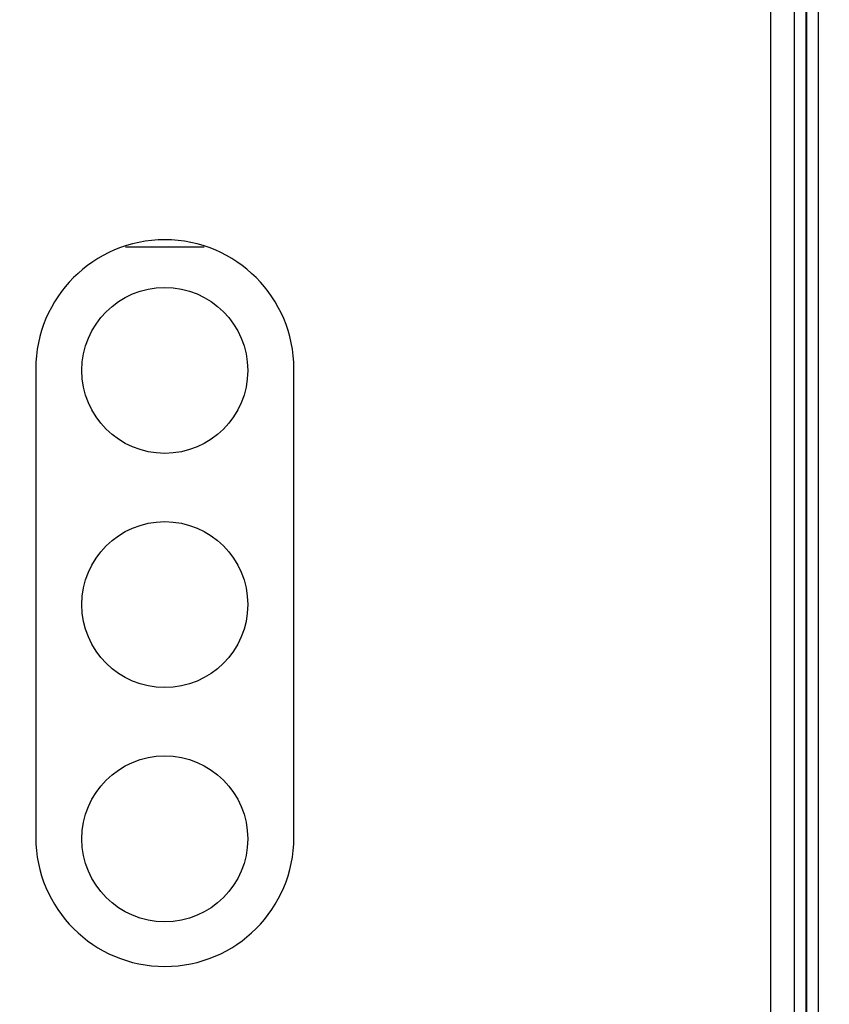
# Model space of a CAD drawing. Header units: inches. Extents: x 0 to 34, y 0 to 22.
# Tile 35 of 139: x 6.817 to 7.163, y 17.143 to 17.563. Entities that reach past the tile are written whole.
import ezdxf

# ---------------------------------------------------------------- set-up
doc = ezdxf.new("R2010")
doc.units = ezdxf.units.IN
doc.header["$LTSCALE"] = 1.87
doc.header["$MEASUREMENT"] = 0
doc.layers.get('0').update_dxf_attribs({"linetype": 'CONTINUOUS'})
doc.layers.add('02___PRT_ALL_AXES', color=7, linetype='CONTINUOUS')
doc.layers.add('DIMENSIONS', color=7, linetype='CONTINUOUS')
doc.styles.get("Standard").update_dxf_attribs({"font": 'txt', "width": 0.8})
doc.dimstyles.new('DIMSTYLE_1', dxfattribs={"dimtxt": 0.125, "dimasz": 0.18, "dimexe": 0.125, "dimexo": 0.0625, "dimgap": 0.03125, "dimtad": 0, "dimtih": 1, "dimtoh": 1, "dimdsep": 46, "dimtxsty": 'STANDARD', "dimblk": '_FILLED', "dimblk1": '_FILLED', "dimblk2": '_FILLED', "dimcen": 0.09, "dimazin": 2, "dimtp": 0.001, "dimtm": 0.001, "dimtfac": 1, "dimtofl": 0, "dimtmove": 0, "dimatfit": 3, "dimldrblk": '_FILLED', "dimfxl": 1, "dimtolj": 1, "dimarcsym": 0})

# ---------------------------------------------------------------- blocks, each defined once
blk = doc.blocks.new('*D14')
at = {"layer": 'DIMENSIONS', "color": 2, "linetype": 'CONTINUOUS'}
blk.add_line((7.22993, 17.80067), (5.38823, 17.80067), dxfattribs=at)
at = {"layer": 'DIMENSIONS', "color": 2, "linetype": 'CONTINUOUS', "insert": (5.32573, 17.86317), "char_height": 0.125, "width": 1.325, "attachment_point": 3, "line_spacing_factor": 0.9}
blk.add_mtext('88.11{\\ftxt.shx;\\W1.000000;\\H0.125000; }[3.469]', dxfattribs=at)
blk = doc.blocks.new('_FILLED')
at = {"color": 0, "linetype": 'BYBLOCK'}
blk.add_solid([(0, 0), (-1, 0.1736), (-1, -0.1736)], dxfattribs=at)
blk = doc.blocks.new('*D27')
at = {"layer": 'DIMENSIONS', "color": 2, "linetype": 'CONTINUOUS'}
blk.add_line((6.72329, 15.99613), (6.72329, 18.48817), dxfattribs=at)
at = {"layer": 'DIMENSIONS', "color": 2, "linetype": 'CONTINUOUS', "insert": (6.66079, 18.55067), "char_height": 0.125, "width": 1.225, "attachment_point": 1, "rotation": 90, "line_spacing_factor": 0.9}
blk.add_mtext('16.45{\\ftxt.shx;\\W1.000000;\\H0.125000; }[.648]', dxfattribs=at)
blk = doc.blocks.new('*D29')
at = {"layer": 'DIMENSIONS', "color": 2, "linetype": 'CONTINUOUS'}
blk.add_line((10.02389, 16.33599), (10.02389, 18.48817), dxfattribs=at)
at = {"layer": 'DIMENSIONS', "color": 2, "linetype": 'CONTINUOUS', "insert": (9.96139, 18.55067), "char_height": 0.125, "width": 1.425, "attachment_point": 1, "rotation": 90, "line_spacing_factor": 0.9}
blk.add_mtext('100.28{\\ftxt.shx;\\W1.000000;\\H0.125000; }[3.948]', dxfattribs=at)
blk = doc.blocks.new('*D30')
at = {"layer": 'DIMENSIONS', "color": 2, "linetype": 'CONTINUOUS'}
blk.add_line((11.88389, 16.33599), (11.88389, 18.48817), dxfattribs=at)
at = {"layer": 'DIMENSIONS', "color": 2, "linetype": 'CONTINUOUS', "insert": (11.82139, 18.55067), "char_height": 0.125, "width": 1.425, "attachment_point": 1, "rotation": 90, "line_spacing_factor": 0.9}
blk.add_mtext('147.53{\\ftxt.shx;\\W1.000000;\\H0.125000; }[5.808]', dxfattribs=at)
blk = doc.blocks.new('*D31')
at = {"layer": 'DIMENSIONS', "color": 2, "linetype": 'CONTINUOUS'}
blk.add_line((15.60389, 16.33599), (15.60389, 18.48817), dxfattribs=at)
at = {"layer": 'DIMENSIONS', "color": 2, "linetype": 'CONTINUOUS', "insert": (15.54139, 18.55067), "char_height": 0.125, "width": 1.425, "attachment_point": 1, "rotation": 90, "line_spacing_factor": 0.9}
blk.add_mtext('242.02{\\ftxt.shx;\\W1.000000;\\H0.125000; }[9.528]', dxfattribs=at)

msp = doc.modelspace()

# ---------------------------------------------------------------- linework, layer by layer
at = {"color": 7, "linetype": 'CONTINUOUS'}
for p, q in [((7.14817, 17.68459), (7.14817, 14.44774)), ((7.15309, 17.68459), (7.15309, 14.44774)), ((7.15344, 17.68459), (7.15344, 14.44774)), ((7.15836, 17.68459), (7.15836, 14.44774)), ((6.89614, 17.46572), (6.86248, 17.46572))]:
    msp.add_line(p, q, dxfattribs=at)
at = {"layer": '02___PRT_ALL_AXES', "color": 7, "linetype": 'CONTINUOUS'}
for p, q in [((7.13813, 14.45156), (7.13813, 17.68204)), ((6.82419, 17.41381), (6.82419, 17.21381)), ((6.93443, 17.21381), (6.93443, 17.41381))]:
    msp.add_line(p, q, dxfattribs=at)
for centre in [(6.87929, 17.41317), (6.87929, 17.31317), (6.87929, 17.21317)]:
    msp.add_circle(centre, 0.03543, dxfattribs=at)
for centre, start, end in [((6.87931, 17.41381), 0, 180), ((6.87931, 17.21381), 180, 360)]:
    msp.add_arc(centre, 0.05512, start, end, dxfattribs=at)

# ---------------------------------------------------------------- dimensions: what is measured, and where the dimension line sits
at = {"layer": 'DIMENSIONS', "color": 2, "linetype": 'CONTINUOUS'}
for feature_location, offset, dtype, origin, picture, middle in [((10.02389, 16.33599), (0, 2.15218), 1, (6.07573, 16.27349), '*D29', (10.02389, 19.26317)), ((11.88389, 16.33599), (0, 2.15218), 1, (6.07573, 16.27349), '*D30', (11.88389, 19.26317)), ((15.60389, 16.33599), (0, 2.15218), 1, (6.07573, 16.27349), '*D31', (15.60389, 19.26317)), ((6.72329, 15.99613), (0, 2.49204), 1, (6.07573, 15.66429), '*D27', (6.72329, 19.16317)), ((7.22993, 17.80067), (-1.8417, 0), 0, (7.29243, 14.33167), '*D14', (4.66323, 17.80067))]:
    dim = msp.add_ordinate_dim(feature_location=feature_location, offset=offset, dtype=dtype, origin=origin, dimstyle='DIMSTYLE_1', dxfattribs=at)
    dim.commit()
    dim.dimension.update_dxf_attribs({"geometry": picture, "text_midpoint": middle})

doc.saveas('drawing.dxf')
